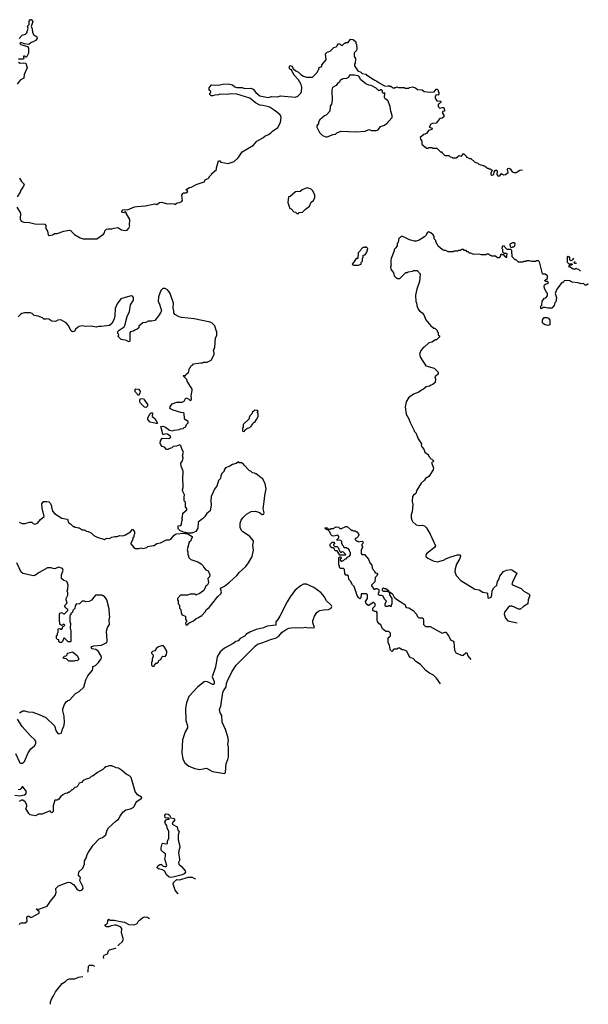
# Model space of a CAD drawing. Extents: x 2239781 to 2394849, y 665654 to 770575.
# Tile 107 of 147: x 2387171 to 2394849, y 696251 to 709558. Entities that reach past the tile are written whole.
import ezdxf

# ---------------------------------------------------------------- set-up
doc = ezdxf.new("R2010")
doc.units = 0

msp = doc.modelspace()

# ---------------------------------------------------------------- linework, layer by layer
at = {"layer": '0CON10XD'}
for points in [[(2387162, 709305), (2387205, 709350), (2387248, 709362), (2387268, 709382), (2387284, 709445), (2387278, 709472), (2387297, 709493), (2387301, 709539), (2387315, 709558), (2387325, 709558), (2387349, 709535), (2387328, 709465), (2387340, 709435), (2387342, 709385), (2387363, 709355), (2387401, 709325), (2387408, 709305), (2387385, 709277), (2387355, 709258), (2387325, 709250), (2387295, 709220), (2387235, 709230), (2387185, 709248), (2387173, 709237), (2387184, 709224), (2387277, 709197), (2387292, 709172), (2387288, 709105), (2387265, 709050), (2387255, 709050), (2387240, 709065), (2387224, 709066), (2387220, 709055), (2387228, 709035), (2387218, 709025), (2387156, 709024)], [(2390452, 708398), (2390415, 708402), (2390355, 708432), (2390280, 708495), (2390105, 708553), (2390015, 708557), (2389975, 708547), (2389875, 708552), (2389856, 708544), (2389805, 708538), (2389775, 708527), (2389755, 708530), (2389740, 708545), (2389740, 708565), (2389750, 708575), (2389750, 708585), (2389730, 708605), (2389730, 708635), (2389755, 708672), (2389765, 708678), (2389855, 708672), (2389915, 708688), (2389985, 708690), (2390045, 708677), (2390075, 708650), (2390105, 708640), (2390175, 708642), (2390205, 708628), (2390292, 708632), (2390325, 708620), (2390358, 708575), (2390415, 708528), (2390505, 708510), (2390525, 708508), (2390575, 708518), (2390653, 708513), (2390695, 708528), (2390895, 708510), (2390925, 708522), (2390967, 708563), (2390978, 708585), (2390982, 708645), (2390972, 708682), (2390938, 708745), (2390876, 708806), (2390848, 708865), (2390848, 708878), (2390835, 708878), (2390819, 708889), (2390810, 708915), (2390817, 708933), (2390825, 708938), (2390845, 708928), (2390860, 708905), (2390862, 708892), (2390875, 708890), (2390900, 708865), (2390935, 708850), (2390968, 708815), (2391005, 708793), (2391045, 708783), (2391125, 708780), (2391140, 708795), (2391190, 708845), (2391200, 708875), (2391210, 708885), (2391210, 708905), (2391223, 708917), (2391250, 708925), (2391253, 708947), (2391310, 709015), (2391300, 709095), (2391325, 709120), (2391365, 709130), (2391415, 709180), (2391445, 709190), (2391457, 709203), (2391468, 709232), (2391492, 709232), (2391512, 709212), (2391525, 709210), (2391555, 709240), (2391565, 709240), (2391575, 709250), (2391605, 709250), (2391640, 709295), (2391672, 709292), (2391708, 709258), (2391710, 709235), (2391720, 709225), (2391722, 709158), (2391717, 709143), (2391690, 709115), (2391688, 709105), (2391688, 709058), (2391707, 709035), (2391702, 708968), (2391690, 708955), (2391690, 708935), (2391735, 708868), (2391778, 708848), (2391795, 708830), (2391845, 708820), (2391855, 708810), (2391865, 708810), (2391920, 708765), (2391965, 708738), (2391995, 708728), (2392025, 708702), (2392095, 708662), (2392145, 708660), (2392155, 708670), (2392165, 708660), (2392185, 708660), (2392205, 708640), (2392225, 708632), (2392235, 708640), (2392255, 708640), (2392265, 708650), (2392285, 708642), (2392362, 708642), (2392375, 708630), (2392425, 708630), (2392435, 708640), (2392475, 708648), (2392515, 708638), (2392544, 708614), (2392605, 708610), (2392635, 708588), (2392715, 708578), (2392767, 708583), (2392795, 708620), (2392808, 708618), (2392820, 708605), (2392820, 708585), (2392830, 708575), (2392832, 708548), (2392822, 708538), (2392795, 708540), (2392780, 708525), (2392780, 708495), (2392805, 708460), (2392858, 708458), (2392860, 708445), (2392835, 708420), (2392820, 708415), (2392822, 708385), (2392845, 708360), (2392875, 708372), (2392892, 708372), (2392905, 708360), (2392908, 708322), (2392880, 708315), (2392880, 708295), (2392897, 708267), (2392900, 708245), (2392875, 708228), (2392845, 708222), (2392795, 708157), (2392745, 708153), (2392724, 708146), (2392700, 708105), (2392740, 708090), (2392738, 708075), (2392691, 708059), (2392665, 708018), (2392630, 708005), (2392580, 707965), (2392582, 707945), (2392600, 707915), (2392602, 707875), (2392630, 707855), (2392635, 707840), (2392648, 707838), (2392662, 707822), (2392685, 707820), (2392695, 707830), (2392735, 707830), (2392745, 707820), (2392805, 707820), (2392855, 707770), (2392865, 707770), (2392878, 707758), (2392912, 707722), (2392965, 707720), (2392982, 707702), (2393005, 707700), (2393015, 707690), (2393065, 707690), (2393105, 707720), (2393135, 707712), (2393165, 707750), (2393200, 707715), (2393205, 707700), (2393215, 707700), (2393245, 707680), (2393265, 707680), (2393315, 707630), (2393357, 707617), (2393373, 707603), (2393442, 707582), (2393465, 707570), (2393485, 707550), (2393495, 707550), (2393505, 707540), (2393525, 707540), (2393550, 707525), (2393534, 707485), (2393534, 707464), (2393545, 707457), (2393572, 707465), (2393578, 707502), (2393597, 707523), (2393615, 707522), (2393620, 707515), (2393616, 707465), (2393632, 707445), (2393654, 707446), (2393675, 707480), (2393705, 707462), (2393733, 707467), (2393766, 707494), (2393758, 707535), (2393762, 707545), (2393775, 707549), (2393795, 707542), (2393821, 707501), (2393849, 707491), (2393875, 707493), (2393924, 707526), (2393960, 707528)], [(2387156, 708985), (2387175, 708970), (2387226, 708976), (2387252, 708972), (2387270, 708905), (2387233, 708815), (2387228, 708765), (2387175, 708738), (2387136, 708684)], [(2391325, 707973), (2391405, 708008), (2391435, 708012), (2391455, 708030), (2391508, 708052), (2391715, 708040), (2391835, 708053), (2391885, 708073), (2391922, 708062), (2391985, 708059), (2392010, 708070), (2392045, 708112), (2392095, 708132), (2392143, 708167), (2392154, 708186), (2392202, 708235), (2392203, 708263), (2392183, 708323), (2392172, 708385), (2392152, 708442), (2392140, 708465), (2392105, 708490), (2392097, 708507), (2392100, 708565), (2392095, 708570), (2392085, 708560), (2392072, 708572), (2392070, 708595), (2392058, 708608), (2392045, 708610), (2392035, 708600), (2392015, 708600), (2391985, 708632), (2391915, 708668), (2391885, 708672), (2391845, 708692), (2391775, 708750), (2391755, 708790), (2391737, 708797), (2391694, 708806), (2391625, 708810), (2391610, 708775), (2391585, 708762), (2391535, 708760), (2391525, 708750), (2391515, 708750), (2391495, 708730), (2391488, 708712), (2391464, 708696), (2391443, 708667), (2391395, 708640), (2391388, 708605), (2391392, 708465), (2391380, 708415), (2391363, 708387), (2391357, 708323), (2391315, 708270), (2391285, 708260), (2391224, 708206), (2391208, 708172), (2391207, 708153), (2391182, 708125), (2391183, 708107), (2391218, 708035), (2391261, 707991), (2391305, 707973), (2391325, 707973)], [(2387133, 707025), (2387182, 706945), (2387178, 706865), (2387192, 706835), (2387225, 706823), (2387305, 706817), (2387375, 706797), (2387512, 706792), (2387526, 706776), (2387522, 706735), (2387545, 706700), (2387555, 706650), (2387571, 706641), (2387615, 706649), (2387642, 706668), (2387675, 706666), (2387769, 706701), (2387845, 706712), (2387866, 706706), (2387870, 706695), (2387910, 706655), (2387989, 706609), (2388030, 706595), (2388212, 706598), (2388303, 706657), (2388318, 706675), (2388322, 706705), (2388345, 706728), (2388365, 706732), (2388415, 706730), (2388445, 706742), (2388495, 706748), (2388545, 706718), (2388595, 706708), (2388620, 706715), (2388645, 706740), (2388658, 706765), (2388652, 706775), (2388658, 706855), (2388610, 706945), (2388608, 706958), (2388595, 706960), (2388575, 706948), (2388552, 706955), (2388552, 706975), (2388565, 706987), (2388585, 706992), (2388625, 706990), (2388723, 707027), (2388755, 707032), (2388865, 707040), (2388995, 707070), (2389025, 707062), (2389060, 707085), (2389085, 707090), (2389165, 707070), (2389205, 707073), (2389255, 707068), (2389265, 707060), (2389298, 707082), (2389330, 707085), (2389359, 707101), (2389368, 707115), (2389362, 707185), (2389372, 707208), (2389384, 707216), (2389415, 707218), (2389438, 707232), (2389440, 707245), (2389420, 707255), (2389430, 707265), (2389465, 707290), (2389490, 707295), (2389555, 707332), (2389660, 707365), (2389682, 707398), (2389715, 707410), (2389730, 707425), (2389730, 707435), (2389760, 707465), (2389760, 707475), (2389830, 707535), (2389830, 707555), (2389855, 707650), (2389875, 707650), (2389885, 707630), (2389985, 707612), (2390065, 707640), (2390119, 707691), (2390177, 707773), (2390328, 707862), (2390375, 707918), (2390455, 707960), (2390480, 707985), (2390530, 708005), (2390563, 708027), (2390587, 708053), (2390659, 708101), (2390693, 708167), (2390700, 708235), (2390696, 708256), (2390683, 708275), (2390607, 708337), (2390555, 708371), (2390535, 708381), (2390452, 708398)], [(2387166, 707416), (2387195, 707370), (2387230, 707335), (2387224, 707306), (2387188, 707255), (2387178, 707225), (2387138, 707165)], [(2390935, 706940), (2390945, 706950), (2390990, 706955), (2391031, 706999), (2391083, 707037), (2391107, 707093), (2391138, 707115), (2391156, 707154), (2391158, 707185), (2391128, 707245), (2391105, 707268), (2391055, 707283), (2391025, 707278), (2390985, 707258), (2390960, 707235), (2390895, 707232), (2390825, 707170), (2390800, 707165), (2390790, 707085), (2390820, 707005), (2390835, 707000), (2390875, 706960), (2390897, 706957), (2390915, 706940), (2390935, 706940)], [(2394849, 705986), (2394825, 705968), (2394805, 705968), (2394785, 705990), (2394755, 705988), (2394712, 706002), (2394625, 706010), (2394598, 706028), (2394545, 706032), (2394525, 706028), (2394515, 706010), (2394500, 706005), (2394485, 705990), (2394423, 705915), (2394400, 705855), (2394418, 705805), (2394410, 705745), (2394398, 705732), (2394387, 705693), (2394355, 705660), (2394305, 705658), (2394265, 705670), (2394235, 705670), (2394218, 705652), (2394210, 705655), (2394210, 705685), (2394222, 705698), (2394228, 705755), (2394260, 705795), (2394275, 705800), (2394300, 705825), (2394297, 705857), (2394287, 705877), (2394260, 705925), (2394253, 705955), (2394258, 705972), (2394270, 705985), (2394295, 705990), (2394310, 706005), (2394298, 706018), (2394275, 706020), (2394260, 706035), (2394298, 706062), (2394300, 706095), (2394265, 706120), (2394235, 706120), (2394230, 706125), (2394190, 706285), (2394175, 706300), (2394145, 706300), (2394135, 706290), (2394085, 706290), (2394055, 706300), (2394015, 706300), (2394005, 706290), (2393975, 706290), (2393965, 706280), (2393905, 706280), (2393875, 706310), (2393862, 706312), (2393822, 706352), (2393818, 706438), (2393805, 706450), (2393752, 706452), (2393720, 706485), (2393715, 706500), (2393690, 706495), (2393680, 706465), (2393690, 706455), (2393692, 706422), (2393715, 706400), (2393745, 706400), (2393750, 706395), (2393750, 706375), (2393740, 706365), (2393750, 706355), (2393735, 706340), (2393728, 706358), (2393708, 706378), (2393685, 706380), (2393675, 706390), (2393662, 706378), (2393660, 706355), (2393645, 706340), (2393625, 706340), (2393595, 706360), (2393545, 706360), (2393535, 706370), (2393525, 706370), (2393505, 706390), (2393475, 706390), (2393465, 706380), (2393405, 706380), (2393375, 706388), (2393305, 706382), (2393265, 706400), (2393245, 706400), (2393228, 706418), (2393212, 706422), (2393198, 706438), (2393175, 706440), (2393165, 706450), (2393135, 706450), (2393125, 706440), (2393095, 706440), (2393085, 706430), (2393035, 706430), (2393025, 706420), (2392955, 706420), (2392925, 706440), (2392895, 706440), (2392888, 706448), (2392875, 706450), (2392820, 706495), (2392810, 706525), (2392790, 706555), (2392790, 706575), (2392770, 706595), (2392767, 706627), (2392755, 706650), (2392725, 706678), (2392695, 706690), (2392674, 706676), (2392658, 706645), (2392638, 706625), (2392565, 706577), (2392525, 706563), (2392504, 706564), (2392434, 706584), (2392365, 706618), (2392325, 706630), (2392305, 706610), (2392290, 706605), (2392280, 706545), (2392270, 706535), (2392267, 706503), (2392250, 706475), (2392228, 706452), (2392227, 706433), (2392188, 706332), (2392182, 706305), (2392182, 706252), (2392188, 706245), (2392178, 706215), (2392182, 706185), (2392217, 706137), (2392230, 706095), (2392255, 706070), (2392275, 706060), (2392305, 706060), (2392385, 706140), (2392405, 706140), (2392415, 706150), (2392475, 706160), (2392495, 706170), (2392538, 706168), (2392580, 706125), (2392572, 706018), (2392533, 705917), (2392518, 705835), (2392520, 705745), (2392530, 705735), (2392532, 705695), (2392550, 705645), (2392571, 705621), (2392606, 705596), (2392627, 705567), (2392655, 705500), (2392722, 705422), (2392765, 705390), (2392775, 705390), (2392810, 705355), (2392810, 705345), (2392820, 705335), (2392820, 705295), (2392840, 705285), (2392838, 705272), (2392798, 705232), (2392785, 705230), (2392735, 705200), (2392695, 705190), (2392635, 705130), (2392620, 705125), (2392590, 705085), (2392572, 705035), (2392583, 704993), (2392655, 704880), (2392767, 704847), (2392820, 704795), (2392820, 704765), (2392778, 704732), (2392787, 704705), (2392780, 704655), (2392750, 704625), (2392728, 704618), (2392707, 704603), (2392660, 704595), (2392625, 704562), (2392595, 704550), (2392560, 704525), (2392490, 704495), (2392421, 704449), (2392388, 704395), (2392378, 704325), (2392392, 704225), (2392428, 704165), (2392442, 704115), (2392500, 704005), (2392500, 703995), (2392520, 703975), (2392553, 703893), (2392597, 703827), (2392592, 703805), (2392600, 703785), (2392630, 703755), (2392640, 703715), (2392690, 703675), (2392693, 703663), (2392710, 703645), (2392712, 703632), (2392722, 703622), (2392738, 703618), (2392760, 703595), (2392755, 703580), (2392730, 703575), (2392761, 703495), (2392756, 703474), (2392696, 703384), (2392650, 703355), (2392636, 703334), (2392594, 703296), (2392535, 703200), (2392522, 703155), (2392487, 703133), (2392477, 703113), (2392473, 703045), (2392482, 703005), (2392470, 702905), (2392457, 702865), (2392457, 702827), (2392467, 702795), (2392477, 702775), (2392525, 702731), (2392565, 702723), (2392605, 702728), (2392639, 702715), (2392665, 702689), (2392713, 702605), (2392786, 702445), (2392773, 702425), (2392670, 702345), (2392656, 702325), (2392655, 702303), (2392682, 702282), (2392755, 702244), (2392815, 702229), (2392895, 702254), (2392935, 702276), (2392995, 702299), (2393085, 702327), (2393117, 702327), (2393122, 702305), (2393113, 702275), (2393070, 702200), (2393051, 702135), (2393049, 702095), (2393067, 702047), (2393130, 701980), (2393315, 701859), (2393375, 701851), (2393425, 701821), (2393475, 701813), (2393486, 701806), (2393492, 701745), (2393505, 701741), (2393536, 701754), (2393546, 701785), (2393550, 701840), (2393575, 701881), (2393614, 701916), (2393624, 701965), (2393647, 702003), (2393656, 702035), (2393705, 702101), (2393745, 702116), (2393805, 702126), (2393825, 702119), (2393886, 702076), (2393824, 701955), (2393819, 701935), (2393825, 701918), (2393945, 701872), (2393979, 701835), (2394051, 701795), (2394060, 701775), (2394039, 701715), (2394035, 701664), (2393973, 701627), (2393935, 701593), (2393905, 701591), (2393844, 701624), (2393815, 701633), (2393790, 701630), (2393765, 701615), (2393719, 701551), (2393712, 701525), (2393729, 701469), (2393764, 701435), (2393890, 701405)], [(2391685, 706240), (2391745, 706242), (2391780, 706255), (2391780, 706275), (2391800, 706295), (2391800, 706335), (2391810, 706345), (2391810, 706375), (2391835, 706380), (2391860, 706415), (2391870, 706465), (2391848, 706488), (2391835, 706480), (2391805, 706478), (2391780, 706455), (2391775, 706440), (2391742, 706405), (2391738, 706332), (2391715, 706330), (2391680, 706275), (2391660, 706255), (2391685, 706240)], [(2393815, 706480), (2393822, 706488), (2393845, 706490), (2393858, 706502), (2393860, 706535), (2393855, 706540), (2393825, 706540), (2393790, 706525), (2393793, 706493), (2393802, 706482), (2393815, 706480)], [(2394648, 706334), (2394638, 706312), (2394628, 706302), (2394615, 706300), (2394600, 706315), (2394598, 706348), (2394585, 706350), (2394575, 706360), (2394562, 706348), (2394562, 706282), (2394585, 706260), (2394625, 706260), (2394630, 706255), (2394628, 706242), (2394595, 706240), (2394582, 706222), (2394595, 706220), (2394645, 706190), (2394675, 706190), (2394685, 706200), (2394695, 706190), (2394718, 706188), (2394735, 706170), (2394743, 706170)], [(2394691, 706261), (2394662, 706262), (2394660, 706275), (2394674, 706289)], [(2387165, 702768), (2387205, 702748), (2387243, 702747), (2387305, 702768), (2387335, 702768), (2387355, 702748), (2387375, 702740), (2387410, 702755), (2387452, 702805), (2387503, 702845), (2387474, 702954), (2387472, 703015), (2387492, 703048), (2387535, 703048), (2387565, 703040), (2387587, 703017), (2387600, 702985), (2387600, 702965), (2387607, 702957), (2387612, 702915), (2387640, 702885), (2387742, 702822), (2387816, 702806), (2387831, 702761), (2387856, 702746), (2387895, 702710), (2387905, 702710), (2387918, 702698), (2387972, 702692), (2388015, 702662), (2388042, 702662), (2388073, 702643), (2388095, 702642), (2388135, 702622), (2388170, 702585), (2388215, 702562), (2388315, 702532), (2388345, 702550), (2388382, 702548), (2388415, 702562), (2388455, 702572), (2388485, 702572), (2388525, 702588), (2388565, 702582), (2388600, 702595), (2388666, 702634), (2388695, 702670), (2388722, 702635), (2388720, 702605), (2388710, 702585), (2388710, 702565), (2388700, 702555), (2388697, 702533), (2388670, 702485), (2388670, 702475), (2388710, 702425), (2388735, 702410), (2388785, 702410), (2388805, 702418), (2388835, 702410), (2388887, 702423), (2388903, 702437), (2388975, 702450), (2388985, 702450), (2389023, 702477), (2389072, 702488), (2389153, 702527), (2389192, 702528), (2389210, 702535), (2389258, 702592), (2389285, 702610), (2389395, 702620), (2389405, 702612), (2389432, 702612), (2389455, 702602), (2389500, 702575), (2389502, 702558), (2389488, 702542), (2389480, 702515), (2389460, 702495), (2389432, 702395), (2389440, 702365), (2389440, 702325), (2389450, 702315), (2389450, 702295), (2389482, 702262), (2389575, 702230), (2389620, 702205), (2389650, 702175), (2389658, 702155), (2389683, 702123), (2389715, 702110), (2389739, 702055), (2389734, 702026), (2389712, 702005), (2389722, 701945), (2389709, 701921), (2389685, 701900), (2389658, 701842), (2389595, 701798), (2389565, 701790), (2389555, 701780), (2389542, 701792), (2389475, 701792), (2389435, 701778), (2389375, 701782), (2389342, 701778), (2389300, 701735), (2389300, 701715), (2389310, 701705), (2389310, 701665), (2389330, 701645), (2389330, 701605), (2389347, 701587), (2389350, 701535), (2389360, 701525), (2389360, 701515), (2389410, 701495), (2389408, 701455), (2389422, 701435), (2389422, 701418), (2389410, 701405), (2389415, 701380), (2389435, 701380), (2389455, 701400), (2389520, 701435), (2389553, 701467), (2389577, 701473), (2389630, 701505), (2389676, 701554), (2389694, 701586), (2389728, 701615), (2389847, 701763), (2389885, 701800), (2389897, 701825), (2389883, 701865), (2389891, 701879), (2389938, 701902), (2390006, 701954), (2390103, 702047), (2390135, 702088), (2390223, 702167), (2390262, 702215), (2390308, 702302), (2390327, 702387), (2390318, 702455), (2390330, 702495), (2390330, 702515), (2390278, 702575), (2390222, 702615), (2390185, 702634), (2390164, 702654), (2390149, 702695), (2390146, 702755), (2390162, 702795), (2390183, 702825), (2390235, 702877), (2390295, 702910), (2390355, 702914), (2390407, 702897), (2390445, 702871), (2390466, 702874), (2390470, 702895), (2390459, 702945), (2390472, 703045), (2390479, 703125), (2390499, 703215), (2390487, 703285), (2390453, 703353), (2390430, 703365), (2390365, 703420), (2390355, 703420), (2390345, 703430), (2390313, 703433), (2390290, 703455), (2390275, 703460), (2390200, 703535), (2390195, 703550), (2390165, 703570), (2390135, 703570), (2390125, 703580), (2390092, 703558), (2390045, 703548), (2390001, 703519), (2389951, 703499), (2389932, 703475), (2389930, 703455), (2389900, 703425), (2389888, 703395), (2389882, 703358), (2389855, 703330), (2389832, 703255), (2389805, 703220), (2389758, 703115), (2389753, 703055), (2389758, 702995), (2389745, 702920), (2389697, 702883), (2389672, 702845), (2389639, 702811), (2389580, 702765), (2389578, 702685), (2389549, 702641), (2389495, 702617), (2389435, 702618), (2389412, 702628), (2389385, 702630), (2389334, 702654), (2389315, 702670), (2389310, 702685), (2389312, 702718), (2389345, 702720), (2389357, 702733), (2389360, 702785), (2389370, 702795), (2389360, 702825), (2389370, 702835), (2389373, 702887), (2389430, 702935), (2389430, 702945), (2389412, 702975), (2389410, 703035), (2389390, 703055), (2389390, 703105), (2389398, 703135), (2389375, 703180), (2389370, 703205), (2389380, 703235), (2389380, 703295), (2389372, 703315), (2389372, 703345), (2389380, 703455), (2389353, 703523), (2389348, 703565), (2389368, 703595), (2389380, 703635), (2389368, 703665), (2389382, 703715), (2389360, 703755), (2389360, 703765), (2389350, 703775), (2389350, 703795), (2389335, 703810), (2389287, 703793), (2389245, 703788), (2389225, 703772), (2389185, 703760), (2389175, 703750), (2389155, 703750), (2389125, 703780), (2389095, 703790), (2389075, 703810), (2389068, 703835), (2389073, 703867), (2389095, 703900), (2389175, 703896), (2389195, 703900), (2389213, 703915), (2389209, 703925), (2389165, 703958), (2389145, 703961), (2389115, 703950), (2389102, 703952), (2389097, 703995), (2389075, 704060), (2389105, 704063), (2389142, 704052), (2389195, 704008), (2389235, 704002), (2389258, 704012), (2389325, 704018), (2389343, 704027), (2389378, 704032), (2389392, 704048), (2389405, 704050), (2389415, 704060), (2389422, 704088), (2389445, 704110), (2389445, 704128), (2389411, 704151), (2389398, 704168), (2389390, 704235), (2389380, 704245), (2389345, 704250), (2389245, 704282), (2389200, 704305), (2389203, 704327), (2389230, 704365), (2389295, 704388), (2389365, 704389), (2389390, 704400), (2389415, 704448), (2389450, 704435), (2389473, 704413), (2389485, 704420), (2389492, 704435), (2389488, 704475), (2389498, 704545), (2389498, 704565), (2389433, 704673), (2389430, 704695), (2389380, 704745), (2389385, 704750), (2389415, 704750), (2389420, 704765), (2389435, 704780), (2389450, 704785), (2389462, 704848), (2389478, 704862), (2389480, 704875), (2389490, 704885), (2389505, 704890), (2389520, 704905), (2389615, 704922), (2389645, 704920), (2389655, 704928), (2389703, 704927), (2389758, 704955), (2389796, 705034), (2389797, 705055), (2389788, 705085), (2389806, 705134), (2389813, 705255), (2389832, 705295), (2389832, 705342), (2389822, 705355), (2389805, 705420), (2389770, 705455), (2389745, 705468), (2389525, 705516), (2389355, 705532), (2389323, 705543), (2389268, 705575), (2389252, 705595), (2389252, 705625), (2389242, 705662), (2389246, 705726), (2389204, 705855), (2389190, 705880), (2389165, 705907), (2389134, 705924), (2389105, 705924), (2389075, 705899), (2389046, 705814), (2389039, 705755), (2389061, 705715), (2389084, 705625), (2389079, 705605), (2389046, 705555), (2388997, 705493), (2388955, 705482), (2388905, 705482), (2388875, 705467), (2388835, 705459), (2388780, 705415), (2388780, 705395), (2388758, 705375), (2388725, 705362), (2388705, 705348), (2388665, 705338), (2388658, 705325), (2388656, 705215), (2388645, 705203), (2388614, 705224), (2388540, 705235), (2388500, 705275), (2388508, 705305), (2388498, 705318), (2388498, 705342), (2388515, 705362), (2388582, 705408), (2388592, 705425), (2388622, 705548), (2388652, 705615), (2388667, 705703), (2388706, 705765), (2388709, 705805), (2388693, 705823), (2388675, 705826), (2388596, 705804)], [(2388596, 705804), (2388535, 705784), (2388485, 705717), (2388460, 705655), (2388456, 705555), (2388447, 705513), (2388420, 705455), (2388385, 705424), (2388275, 705409), (2388235, 705411), (2388205, 705403), (2388135, 705416), (2388065, 705412), (2388015, 705419), (2387975, 705410), (2387945, 705392), (2387924, 705376), (2387910, 705345), (2387885, 705338), (2387865, 705353), (2387825, 705430), (2387799, 705459), (2387725, 705503), (2387685, 705498), (2387655, 705478), (2387605, 705482), (2387565, 705512), (2387537, 705513), (2387525, 705508), (2387495, 705512), (2387477, 705527), (2387420, 705550), (2387365, 705562), (2387340, 705585), (2387315, 705598), (2387235, 705598), (2387198, 705585), (2387175, 705570), (2387149, 705541)], [(2394305, 705423), (2394265, 705432), (2394244, 705445), (2394232, 705462), (2394231, 705499), (2394255, 705532), (2394295, 705532), (2394312, 705522), (2394328, 705498), (2394330, 705435), (2394305, 705423)], [(2388775, 704480), (2388733, 704525), (2388727, 704555), (2388740, 704570), (2388775, 704562), (2388796, 704536), (2388795, 704510), (2388775, 704480)], [(2388875, 704318), (2388855, 704322), (2388803, 704373), (2388794, 704394), (2388793, 704415), (2388803, 704437), (2388842, 704432), (2388857, 704417), (2388897, 704355), (2388898, 704335), (2388885, 704322), (2388875, 704318)], [(2389015, 704098), (2388935, 704120), (2388903, 704153), (2388903, 704177), (2388933, 704235), (2388945, 704246), (2388963, 704243), (2388962, 704195), (2388996, 704166), (2389016, 704136), (2389030, 704105), (2389025, 704100), (2389015, 704098)], [(2390205, 703990), (2390212, 704008), (2390242, 704038), (2390265, 704040), (2390295, 704060), (2390300, 704075), (2390320, 704095), (2390322, 704108), (2390335, 704120), (2390345, 704120), (2390367, 704153), (2390390, 704195), (2390390, 704235), (2390380, 704245), (2390380, 704255), (2390390, 704265), (2390378, 704278), (2390345, 704280), (2390312, 704248), (2390310, 704235), (2390280, 704205), (2390280, 704195), (2390270, 704185), (2390268, 704162), (2390190, 704085), (2390190, 704045), (2390180, 704035), (2390180, 703995), (2390205, 703990)], [(2392853, 700582), (2392800, 700660), (2392760, 700700), (2392706, 700725), (2392655, 700763), (2392583, 700843), (2392521, 700885), (2392485, 700924), (2392450, 700935), (2392427, 700965), (2392400, 701025), (2392355, 701040), (2392335, 701040), (2392302, 701062), (2392285, 701062), (2392265, 701050), (2392225, 701050), (2392195, 701020), (2392178, 701035), (2392172, 701052), (2392163, 701103), (2392147, 701135), (2392148, 701188), (2392142, 701198), (2392178, 701232), (2392180, 701265), (2392158, 701288), (2392115, 701290), (2392070, 701325), (2392048, 701378), (2392024, 701394), (2392002, 701425), (2391998, 701445), (2392000, 701545), (2391988, 701558), (2391965, 701560), (2391940, 701575), (2391940, 701605), (2391970, 701635), (2391970, 701665), (2391955, 701680), (2391945, 701680), (2391885, 701640), (2391875, 701640), (2391850, 701665), (2391842, 701695), (2391868, 701735), (2391868, 701785), (2391855, 701800), (2391785, 701800), (2391780, 701795), (2391778, 701742), (2391765, 701732), (2391745, 701750), (2391730, 701775), (2391688, 701898), (2391665, 701920), (2391640, 701970), (2391615, 701990), (2391610, 702035), (2391595, 702050), (2391575, 702050), (2391560, 702075), (2391558, 702128), (2391545, 702140), (2391505, 702140), (2391490, 702155), (2391490, 702175), (2391480, 702185), (2391482, 702288), (2391495, 702300), (2391508, 702298), (2391510, 702275), (2391500, 702265), (2391500, 702255), (2391515, 702240), (2391525, 702240), (2391532, 702248), (2391545, 702250), (2391562, 702268), (2391578, 702272), (2391602, 702298), (2391618, 702302), (2391640, 702325), (2391640, 702355), (2391630, 702365), (2391625, 702390), (2391605, 702410), (2391595, 702410), (2391585, 702420), (2391552, 702422), (2391548, 702438), (2391530, 702455), (2391530, 702465), (2391520, 702475), (2391520, 702505), (2391508, 702518), (2391452, 702522), (2391452, 702528), (2391480, 702555), (2391480, 702575), (2391465, 702590), (2391415, 702578), (2391392, 702582), (2391372, 702602), (2391358, 702638), (2391338, 702658), (2391305, 702670), (2391290, 702685), (2391295, 702690), (2391325, 702690), (2391342, 702672), (2391365, 702670), (2391375, 702680), (2391405, 702680), (2391445, 702702), (2391477, 702697), (2391493, 702683), (2391515, 702682), (2391575, 702707), (2391595, 702708), (2391635, 702670), (2391645, 702660), (2391665, 702660), (2391675, 702650), (2391702, 702648), (2391725, 702638), (2391745, 702610), (2391749, 702595), (2391742, 702575), (2391718, 702552), (2391702, 702548), (2391702, 702532), (2391722, 702512), (2391735, 702510), (2391745, 702500), (2391795, 702510), (2391808, 702495), (2391805, 702480), (2391790, 702465), (2391790, 702445), (2391800, 702435), (2391800, 702425), (2391780, 702395), (2391780, 702345), (2391792, 702332), (2391825, 702330), (2391880, 702265), (2391900, 702215), (2391928, 702185), (2391930, 702145), (2391940, 702135), (2391942, 702122), (2391960, 702105), (2391960, 702095), (2391972, 702082), (2391995, 702078), (2392002, 702065), (2391995, 702040), (2391973, 702017), (2391968, 701962), (2391920, 701915), (2391920, 701905), (2391955, 701860), (2391965, 701860), (2391978, 701872), (2391995, 701872), (2392020, 701855), (2392020, 701815), (2392010, 701805), (2392010, 701795), (2392025, 701780), (2392055, 701780), (2392075, 701770), (2392092, 701732), (2392120, 701705), (2392120, 701695), (2392100, 701665), (2392102, 701642), (2392115, 701630), (2392145, 701630), (2392155, 701640), (2392165, 701640), (2392175, 701630), (2392190, 701630), (2392190, 701655), (2392200, 701665), (2392200, 701735), (2392170, 701785), (2392170, 701805), (2392160, 701820), (2392152, 701822), (2392150, 701830), (2392085, 701830), (2392070, 701845), (2392070, 701865), (2392082, 701878), (2392095, 701870), (2392115, 701870), (2392150, 701845), (2392150, 701830), (2392158, 701828), (2392160, 701820), (2392175, 701820), (2392205, 701800), (2392230, 701755), (2392258, 701725), (2392360, 701665), (2392375, 701650), (2392380, 701625), (2392392, 701612), (2392425, 701608), (2392485, 701572), (2392528, 701525), (2392540, 701495), (2392560, 701475), (2392610, 701475), (2392618, 701465), (2392622, 701435), (2392623, 701383), (2392650, 701355), (2392716, 701356), (2392875, 701268), (2392915, 701282), (2392932, 701282), (2392948, 701248), (2392968, 701225), (2392988, 701175), (2393025, 701158), (2393032, 701145), (2393044, 701035), (2393062, 701002), (2393145, 700963), (2393160, 700970), (2393195, 701003), (2393210, 701005), (2393221, 700961), (2393265, 700909)], [(2391565, 702320), (2391492, 702322), (2391458, 702378), (2391435, 702380), (2391422, 702392), (2391420, 702405), (2391408, 702418), (2391385, 702420), (2391370, 702435), (2391362, 702455), (2391365, 702470), (2391392, 702498), (2391418, 702498), (2391420, 702475), (2391410, 702465), (2391410, 702455), (2391425, 702440), (2391458, 702438), (2391470, 702425), (2391492, 702372), (2391505, 702360), (2391515, 702360), (2391525, 702370), (2391538, 702368), (2391568, 702338), (2391570, 702325), (2391565, 702320)], [(2387625, 702142), (2387595, 702151), (2387545, 702148), (2387432, 702085), (2387385, 702051), (2387358, 702042), (2387215, 702072), (2387192, 702092), (2387130, 702215)], [(2387169, 700191), (2387215, 700216), (2387235, 700218), (2387285, 700204), (2387347, 700197), (2387435, 700168), (2387525, 700126), (2387642, 700012), (2387664, 699944), (2387685, 699912), (2387695, 699907), (2387730, 699915), (2387741, 699935), (2387750, 699975), (2387766, 700004), (2387778, 700055), (2387771, 700145), (2387754, 700215), (2387754, 700245), (2387775, 700302), (2387800, 700340), (2387815, 700352), (2387848, 700365), (2387925, 700452), (2387975, 700480), (2388035, 700538), (2388062, 700638), (2388091, 700689), (2388155, 700768), (2388160, 700785), (2388157, 700815), (2388195, 700830), (2388235, 700870), (2388270, 700920), (2388274, 700936), (2388268, 700965), (2388235, 701021), (2388197, 701047), (2388150, 701055), (2388137, 701075), (2388144, 701086), (2388174, 701096), (2388275, 701104), (2388349, 701141), (2388353, 701165), (2388344, 701295), (2388358, 701342), (2388383, 701385), (2388378, 701445), (2388387, 701487), (2388385, 701520), (2388380, 701595), (2388348, 701715), (2388335, 701740), (2388305, 701770), (2388295, 701770), (2388285, 701780), (2388195, 701780), (2388139, 701711), (2388107, 701693), (2388065, 701690), (2388045, 701700), (2388015, 701700), (2387977, 701663), (2387935, 701658), (2387922, 701635), (2387915, 701600), (2387890, 701575), (2387885, 701550), (2387875, 701540), (2387862, 701538), (2387860, 701515), (2387850, 701505), (2387850, 701425), (2387858, 701395), (2387852, 701335), (2387860, 701295), (2387860, 701155), (2387855, 701150), (2387825, 701150), (2387775, 701200), (2387765, 701200), (2387748, 701155), (2387735, 701142), (2387715, 701140), (2387700, 701155), (2387698, 701178), (2387682, 701182), (2387670, 701195), (2387670, 701235), (2387680, 701245), (2387680, 701265), (2387690, 701275), (2387690, 701325), (2387715, 701330), (2387725, 701320), (2387738, 701322), (2387748, 701335), (2387752, 701358), (2387765, 701360), (2387780, 701375), (2387765, 701390), (2387735, 701370), (2387715, 701390), (2387708, 701445), (2387710, 701525), (2387715, 701538), (2387735, 701548), (2387765, 701530), (2387775, 701530), (2387820, 701575), (2387820, 701585), (2387794, 701604), (2387778, 701635), (2387812, 701678), (2387798, 701715), (2387798, 701735), (2387822, 701778), (2387822, 701812), (2387812, 701835), (2387822, 701865), (2387827, 701915), (2387812, 701955), (2387799, 701969), (2387765, 701980), (2387734, 702004), (2387734, 702055), (2387756, 702116), (2387749, 702139), (2387695, 702157), (2387645, 702136), (2387625, 702142)], [(2389935, 699370), (2389948, 699385), (2389957, 699505), (2389982, 699558), (2389991, 699595), (2389991, 699725), (2389980, 699765), (2389989, 699815), (2389981, 699865), (2389949, 699965), (2389904, 700064), (2389902, 700152), (2389883, 700183), (2389871, 700225), (2389873, 700247), (2389889, 700281), (2389914, 700466), (2389922, 700488), (2389959, 700541), (2389963, 700585), (2389975, 700621), (2390035, 700743), (2390095, 700835), (2390350, 701090), (2390384, 701116), (2390425, 701132), (2390505, 701157), (2390558, 701182), (2390625, 701197), (2390665, 701222), (2390715, 701278), (2390784, 701326), (2390805, 701332), (2390835, 701340), (2390945, 701342), (2390985, 701338), (2391025, 701347), (2391065, 701338), (2391095, 701342), (2391142, 701338), (2391150, 701345), (2391128, 701405), (2391129, 701435), (2391152, 701498), (2391185, 701546), (2391205, 701563), (2391225, 701571), (2391275, 701583), (2391342, 701585), (2391376, 701605), (2391384, 701625), (2391379, 701645), (2391313, 701705), (2391282, 701762), (2391240, 701810), (2391145, 701884), (2391045, 701929), (2391005, 701927), (2390965, 701908), (2390886, 701844), (2390822, 701758), (2390782, 701688), (2390682, 701495), (2390655, 701450), (2390628, 701422), (2390630, 701375), (2390511, 701359), (2390462, 701338), (2390365, 701318), (2390278, 701282), (2390225, 701250), (2390215, 701232), (2390150, 701195), (2390120, 701165), (2390090, 701155), (2390055, 701128), (2389935, 701062), (2389878, 701015), (2389838, 700945), (2389817, 700805), (2389771, 700675), (2389797, 700615), (2389797, 700583), (2389787, 700573), (2389777, 700573), (2389705, 700610), (2389675, 700612), (2389663, 700607), (2389577, 700543), (2389455, 700410), (2389424, 700326), (2389408, 700255), (2389413, 700085), (2389437, 700015), (2389436, 699985), (2389407, 699935), (2389371, 699825), (2389359, 699655), (2389373, 699565), (2389400, 699515), (2389455, 699471), (2389535, 699436), (2389605, 699424), (2389695, 699444), (2389775, 699399), (2389935, 699370)], [(2387905, 700890), (2387835, 700890), (2387805, 700920), (2387762, 700922), (2387760, 700935), (2387770, 700945), (2387772, 700958), (2387798, 700962), (2387810, 700975), (2387812, 700988), (2387823, 700997), (2387883, 701013), (2387947, 700967), (2387970, 700915), (2387945, 700892), (2387925, 700898), (2387905, 700890)], [(2388985, 700820), (2388990, 700835), (2389015, 700860), (2389025, 700860), (2389045, 700880), (2389050, 700895), (2389075, 700910), (2389089, 700941), (2389105, 700958), (2389137, 700953), (2389155, 700980), (2389160, 701005), (2389157, 701025), (2389128, 701078), (2389114, 701094), (2389084, 701096), (2389045, 701082), (2389018, 701062), (2388995, 701029), (2388965, 701018), (2388953, 701005), (2388952, 700995), (2388967, 700977), (2388972, 700955), (2388960, 700915), (2388960, 700885), (2388950, 700875), (2388950, 700835), (2388965, 700820), (2388985, 700820)], [(2387115, 699642), (2387172, 699515), (2387185, 699508), (2387212, 699508), (2387236, 699534), (2387285, 699648), (2387323, 699705), (2387370, 699745), (2387389, 699775), (2387388, 699805), (2387376, 699825), (2387315, 699881), (2387205, 700003), (2387141, 700105)], [(2387165, 697330), (2387183, 697347), (2387195, 697350), (2387247, 697353), (2387272, 697375), (2387267, 697425), (2387279, 697441), (2387293, 697443), (2387318, 697428), (2387335, 697428), (2387436, 697484), (2387436, 697505), (2387395, 697538), (2387445, 697542), (2387544, 697576), (2387586, 697645), (2387650, 697720), (2387664, 697764), (2387657, 697815), (2387695, 697853), (2387827, 697903), (2387855, 697896), (2387898, 697868), (2387919, 697845), (2387942, 697805), (2387955, 697796), (2387985, 697786), (2388014, 697796), (2388026, 697815), (2388022, 697845), (2387982, 697925), (2387990, 697965), (2387977, 697977), (2387964, 697994), (2387969, 698041), (2388025, 698090), (2388048, 698145), (2388048, 698192), (2388068, 698225), (2388082, 698275), (2388098, 698305), (2388165, 698400), (2388244, 698486), (2388290, 698505), (2388335, 698540), (2388352, 698605), (2388372, 698635), (2388475, 698732), (2388506, 698754), (2388527, 698795), (2388565, 698846), (2388605, 698878), (2388666, 698894), (2388705, 698912), (2388718, 698925), (2388739, 698975), (2388755, 698996), (2388822, 699035), (2388815, 699052), (2388763, 699083), (2388729, 699129), (2388676, 699315), (2388655, 699340), (2388610, 699360), (2388545, 699417), (2388505, 699443), (2388475, 699447), (2388415, 699472), (2388385, 699472), (2388335, 699458), (2388314, 699446), (2388295, 699422), (2388220, 699385), (2388165, 699340), (2388135, 699330), (2388112, 699308), (2388070, 699295), (2388030, 699275), (2388005, 699250), (2387975, 699240), (2387958, 699202), (2387940, 699185), (2387915, 699180), (2387885, 699150), (2387875, 699150), (2387845, 699120), (2387835, 699120), (2387817, 699103), (2387785, 699098), (2387755, 699080), (2387720, 699055), (2387715, 699040), (2387695, 699020), (2387685, 699020), (2387675, 699010), (2387645, 699010), (2387623, 698935), (2387624, 698856), (2387605, 698838), (2387594, 698844), (2387585, 698860), (2387575, 698860), (2387470, 698820), (2387425, 698822), (2387385, 698800), (2387312, 698812), (2387295, 698828), (2387252, 698895), (2387266, 698924), (2387267, 698945), (2387246, 698986), (2387215, 699010), (2387195, 699010), (2387165, 698992)], [(2387105, 699078), (2387174, 699066), (2387235, 699082), (2387254, 699096), (2387262, 699125), (2387215, 699192), (2387205, 699190), (2387176, 699155), (2387150, 699150)], [(2389215, 697966), (2389191, 697971), (2389155, 698000), (2389132, 698052), (2389098, 698068), (2389045, 698080), (2389027, 698095), (2389026, 698105), (2389035, 698122), (2389065, 698138), (2389085, 698142), (2389109, 698119), (2389133, 698113), (2389148, 698115), (2389160, 698125), (2389130, 698215), (2389141, 698255), (2389138, 698285), (2389111, 698301), (2389083, 698335), (2389082, 698365), (2389095, 698418), (2389105, 698427), (2389145, 698420), (2389166, 698424), (2389168, 698455), (2389186, 698494), (2389186, 698586), (2389162, 698635), (2389157, 698667), (2389138, 698688), (2389132, 698715), (2389147, 698743), (2389165, 698752), (2389190, 698755), (2389190, 698765), (2389135, 698772), (2389129, 698805), (2389143, 698827), (2389175, 698822), (2389194, 698805), (2389212, 698772), (2389252, 698762), (2389268, 698745), (2389238, 698712), (2389232, 698685), (2389298, 698648), (2389306, 698606), (2389324, 698585), (2389311, 698535), (2389312, 698475), (2389331, 698405), (2389332, 698375), (2389318, 698325), (2389317, 698293), (2389330, 698215), (2389329, 698195), (2389316, 698165), (2389319, 698145), (2389356, 698115), (2389404, 698055), (2389410, 698035), (2389392, 698015), (2389365, 698002), (2389255, 697975), (2389215, 697966)], [(2389309, 697741), (2389307, 697747), (2389269, 697795), (2389243, 697875), (2389246, 697895), (2389295, 697936), (2389335, 697935), (2389445, 697969), (2389499, 697969), (2389530, 697950), (2389544, 697945)], [(2388498, 697039), (2388512, 697058), (2388556, 697095), (2388573, 697125), (2388547, 697215), (2388548, 697275), (2388530, 697300), (2388475, 697321), (2388455, 697322), (2388408, 697312), (2388375, 697297), (2388345, 697297), (2388325, 697310), (2388323, 697327), (2388358, 697345), (2388363, 697377), (2388375, 697400), (2388388, 697388), (2388445, 697390), (2388532, 697372), (2388585, 697359), (2388645, 697328), (2388715, 697323), (2388759, 697341), (2388770, 697370), (2388784, 697385), (2388830, 697420), (2388855, 697431), (2388898, 697428), (2388926, 697410)], [(2388305, 696872), (2388303, 696895), (2388310, 696915), (2388356, 696934), (2388370, 696975), (2388382, 696988), (2388466, 697011), (2388469, 697015)], [(2388086, 696683), (2388094, 696695), (2388101, 696765), (2388112, 696778), (2388155, 696778), (2388181, 696765)], [(2387586, 696251), (2387588, 696285), (2387605, 696330), (2387628, 696365), (2387655, 696420), (2387745, 696532), (2387790, 696560), (2387815, 696586), (2387845, 696596), (2387915, 696596), (2387965, 696619), (2388022, 696628)]]:
    msp.add_lwpolyline(points, dxfattribs=at)

doc.saveas('drawing.dxf')
